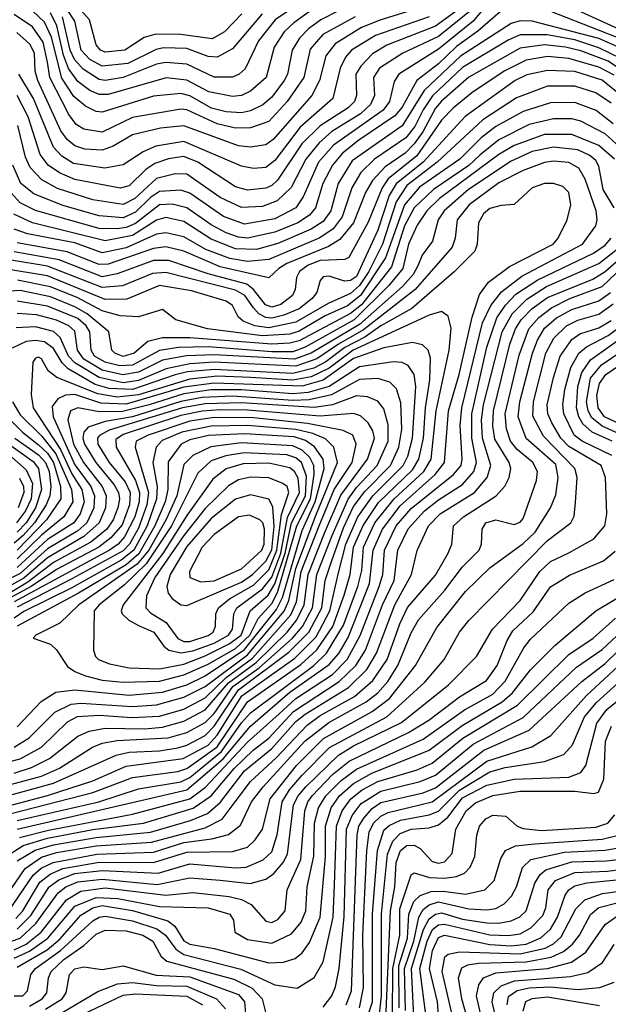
# Model space of a CAD drawing. Extents: x 997026 to 1115308, y 536381 to 619039.
# Tile 228 of 256: x 1046293 to 1048236, y 575217 to 578465. Entities that reach past the tile are written whole.
import ezdxf

# ---------------------------------------------------------------- set-up
doc = ezdxf.new("R2010")
doc.units = 0

msp = doc.modelspace()

# ---------------------------------------------------------------- linework, layer by layer
at = {"layer": '0CON20XD'}
for points in [[(1048268.5, 578501.5), (1048215.8, 578535), (1048183.9, 578565), (1048150.5, 578675), (1048130, 578705), (1048015, 578750.1), (1047915, 578821.6), (1047895, 578827.1), (1047868, 578822), (1047845, 578803.6), (1047825.6, 578764.4), (1047810.3, 578605), (1047797.2, 578555), (1047777.9, 578525), (1047665, 578443.5), (1047505, 578380.9), (1047457.3, 578352.7), (1047418.6, 578311.4), (1047403, 578285), (1047404.8, 578215), (1047398.2, 578195), (1047376.7, 578175), (1047284.6, 578115.4), (1047224.8, 578055.2)], [(1047895, 578589.2), (1047790, 578460), (1047675, 578368.2), (1047544.3, 578285), (1047528.9, 578261.1), (1047514.1, 578195), (1047493.1, 578166.9), (1047329.2, 578050.8), (1047279.5, 577995), (1047228.8, 577881.2), (1047204, 577845), (1047135, 577808.8), (1047035, 577791), (1046965.8, 577815.8), (1046855, 577892.7), (1046825, 577903.1), (1046755, 577898.4), (1046725, 577878.3), (1046675, 577830.7), (1046635, 577812.1), (1046555, 577818.5), (1046435, 577852.3), (1046340.3, 577890.3), (1046297.2, 577925), (1046270.2, 577985)], [(1047093.5, 578485), (1046995, 578369.6), (1046945, 578341.6), (1046915, 578343.3), (1046845, 578370.2), (1046767.4, 578372.6), (1046743.5, 578366.5), (1046649.8, 578320.2), (1046565, 578311.6), (1046525, 578333.7), (1046495.7, 578365), (1046475, 578460.5), (1046395, 578584)], [(1047269.2, 578555), (1047136.6, 578465), (1047081.3, 578395), (1047036.9, 578303.1), (1047017.7, 578285), (1046995, 578276), (1046935, 578276), (1046845, 578318.2), (1046775, 578323.6), (1046745, 578318), (1046635.1, 578274.9), (1046575, 578265.1), (1046555, 578268), (1046502.1, 578302.1), (1046473.5, 578333.5), (1046460, 578365), (1046434.9, 578474.9)], [(1047345.1, 578494.9), (1047286.5, 578465), (1047245.9, 578435), (1047216.2, 578403.8), (1047192.1, 578365), (1047176.7, 578285), (1047166.4, 578265), (1047125, 578209.6), (1047095.1, 578184.9), (1047055, 578164.6), (1047025, 578158), (1046975, 578161.1), (1046926.7, 578173.3), (1046855, 578214.1), (1046825, 578222.1), (1046735, 578212.8), (1046565, 578160.3), (1046545, 578162.8), (1046510.1, 578180.1), (1046471.7, 578211.7), (1046432.7, 578272.7), (1046398, 578408), (1046375, 578457.1), (1046295, 578533.6)], [(1047026.2, 578485), (1046969.1, 578425), (1046927.9, 578402.1), (1046825, 578416.2), (1046742.5, 578417.5), (1046703.7, 578406.3), (1046640, 578365), (1046575, 578358.6), (1046559.4, 578365), (1046545, 578382.7), (1046524, 578465), (1046466.9, 578526.9)], [(1048285, 578398.5), (1047965, 578524.1)], [(1047895, 578505.6), (1047805, 578427.3), (1047735, 578376.7), (1047675, 578319.9), (1047603.8, 578265), (1047555, 578176.7), (1047531.8, 578148.2), (1047412.5, 578067.5), (1047358.9, 578025), (1047325, 577985.2), (1047293.7, 577925), (1047269.4, 577845), (1047249.5, 577820.5), (1047211.3, 577795), (1047135, 577764.3), (1047045, 577744.9), (1047015, 577748.2), (1046975, 577762.6), (1046925, 577788.5), (1046845, 577844.9), (1046796.8, 577856.8), (1046755, 577854.5), (1046675, 577792.5), (1046645, 577779.3), (1046615, 577775.1), (1046555, 577776.9), (1046345, 577836.3), (1046295, 577860.9), (1046265, 577893.8)], [(1047625, 578507.6), (1047484.8, 578465.2), (1047420.7, 578439.3), (1047333.9, 578386.1), (1047303.6, 578346.4), (1047282.1, 578265), (1047257.7, 578215), (1047129.8, 578070.2), (1047105, 578052.2), (1047055.2, 578044.8), (1047015, 578049.4), (1046835, 578114.9), (1046757.6, 578107.6), (1046665, 578085.5), (1046602, 578048), (1046565, 578034.5), (1046508.6, 578038.6), (1046475, 578049.2), (1046450, 578070), (1046428.8, 578098.8), (1046353.2, 578265), (1046344.3, 578295), (1046341.5, 578355), (1046326.9, 578385), (1046283.5, 578423.5)], [(1047794.7, 578505.3), (1047675, 578409.8), (1047557.7, 578355), (1047480.6, 578305), (1047460.9, 578275), (1047463.7, 578215), (1047451.3, 578185), (1047418.1, 578155), (1047323.6, 578096.4), (1047281.5, 578058.5), (1047237.5, 578005), (1047188.8, 577911.2), (1047142.8, 577867.2), (1047095, 577848.9), (1047025, 577845.4), (1046955, 577878.5), (1046845, 577955.8), (1046806.2, 577956.2), (1046745, 577940.8), (1046672.9, 577875), (1046635, 577855.1), (1046535, 577871.3), (1046418.3, 577908.3), (1046366.7, 577936.7), (1046327.7, 577977.7), (1046312.1, 578012.1), (1046286.5, 578116.5)], [(1047248.9, 578491.1), (1047197.4, 578455), (1047166.2, 578425), (1047132.6, 578375), (1047106.4, 578275), (1047055, 578229.5), (1047025, 578215.5), (1046995, 578212.1), (1046917.5, 578227.5), (1046845, 578266.1), (1046777, 578273), (1046585, 578218.5), (1046555, 578218.4), (1046525, 578231.7), (1046485, 578261.3), (1046454.4, 578304.4), (1046437.8, 578347.8), (1046416.1, 578445), (1046395, 578487.8)], [(1048355.2, 578395.2), (1048135, 578495.1)], [(1048268.9, 578375), (1048205, 578403.2), (1047985, 578460.4), (1047945, 578462), (1047915, 578453), (1047747.7, 578345), (1047628.3, 578231.7), (1047555, 578115.1), (1047390.8, 577999.2), (1047343.8, 577925), (1047319.8, 577835), (1047295, 577799.7), (1047255.4, 577774.6), (1047145, 577726.7), (1047075, 577706.7), (1047005, 577709.4), (1046925, 577741.5), (1046835, 577799.1), (1046775, 577812.2), (1046745, 577804.4), (1046665, 577753.6), (1046575, 577736.1), (1046335, 577794.7), (1046273.3, 577823.3)], [(1047400.5, 578475), (1047294, 578416), (1047252.3, 578367.7), (1047230.4, 578275), (1047175.4, 578195), (1047115, 578129.8), (1047055, 578108.1), (1047005, 578107.9), (1046945, 578121.4), (1046845, 578167.5), (1046825, 578170.5), (1046665, 578143.1), (1046565, 578094.5), (1046505, 578103.8), (1046479, 578119), (1046455, 578152.6), (1046392.9, 578275), (1046384.8, 578324.8), (1046370.9, 578390.9), (1046335, 578441.2), (1046275, 578482.1)], [(1047645, 578474.7), (1047467.3, 578412.7), (1047388.5, 578365), (1047368.7, 578341.3), (1047350.7, 578305), (1047326.8, 578205), (1047219, 578111), (1047135, 578001.1), (1047105, 577977.8), (1047065, 577974.8), (1047025, 577982.1), (1046835, 578063.2), (1046742.3, 578047.7), (1046700.3, 578029.7), (1046635, 577986.9), (1046574.3, 577975.7), (1046470.6, 577990.6), (1046431.7, 578015), (1046404.8, 578045), (1046339.1, 578205), (1046289.8, 578285)], [(1048277.3, 578337.3), (1048205, 578372.9), (1048125, 578399.1), (1048034.4, 578415.6), (1047945, 578415.1), (1047905, 578397.7), (1047755, 578307.1), (1047655.7, 578214.3), (1047625, 578167.5), (1047597.4, 578112.6), (1047567.4, 578075), (1047463.8, 578005), (1047419.4, 577960.6), (1047389.3, 577910.7), (1047357.7, 577815), (1047327.4, 577775), (1047284.2, 577745.8), (1047115, 577674.3), (1047045, 577668), (1046987, 577677), (1046907.4, 577707.4), (1046835, 577749.1), (1046775, 577762), (1046745, 577757.4), (1046645, 577712.6), (1046565, 577696.1), (1046475, 577729), (1046318.8, 577758.8), (1046275, 577774.5)], [(1048314.6, 578274.6), (1048235, 578328), (1048145, 578362.7), (1048094.9, 578375.1), (1048025, 578382.2), (1047945, 578371), (1047775, 578275.6), (1047685, 578196.8), (1047665, 578173.2), (1047623.3, 578095), (1047594.8, 578055.2), (1047565, 578024.7), (1047499.8, 577980.2), (1047457.6, 577935), (1047434.4, 577895.6), (1047394.5, 577795.5), (1047349.9, 577740.1), (1047312.8, 577717.2), (1047175, 577661.2), (1047148, 577645), (1047115, 577613.3), (1046955, 577649.8), (1046835, 577702), (1046775, 577715.5), (1046735, 577710.8), (1046585, 577658.3), (1046555, 577657.1), (1046449.9, 577699.9), (1046285, 577729.1)], [(1048255, 578281.7), (1048205, 578308.6), (1048105, 578337.5), (1048035, 578343.6), (1047965, 578331.5), (1047892.6, 578295), (1047785, 578224.3), (1047724.8, 578175), (1047685, 578133.7), (1047603.8, 578016.2), (1047509.6, 577940.4), (1047489.3, 577910.7), (1047442.8, 577797.2), (1047379.8, 577680.2), (1047366.2, 577673.8), (1047285, 577670.9), (1047244.8, 577655), (1047216.8, 577635), (1047206.7, 577615), (1047202.5, 577575), (1047193.6, 577555), (1047155, 577525.4), (1047125, 577516.4), (1047104.1, 577525), (1047065.2, 577575.2), (1047042.3, 577592.3), (1046915, 577626.8), (1046785, 577671.3), (1046735, 577671.3), (1046615, 577626.4), (1046565, 577617.5), (1046423.3, 577673.3), (1046275, 577699.5)], [(1048281.6, 578211.6), (1048215, 578265.8), (1048125, 578293.8), (1048035, 578298.1), (1047967.2, 578282.8), (1047928.3, 578265), (1047763.7, 578146.3), (1047625.1, 577995), (1047535.9, 577924.1), (1047512.9, 577885), (1047475, 577770.7), (1047405, 577617.6), (1047385, 577604.7), (1047365, 577602.2), (1047315, 577618.8), (1047295, 577616.9), (1047284.8, 577605.2), (1047273.3, 577565), (1047257.9, 577545), (1047215, 577511.7), (1047165, 577490), (1047125, 577480.8), (1047105, 577483.3), (1047082.3, 577495), (1047064.6, 577514.6), (1047035.9, 577555), (1047005, 577572.9), (1046775, 577631), (1046731.8, 577628.2), (1046632.5, 577587.5), (1046565, 577581.3), (1046385, 577652.2), (1046265, 577671.9)], [(1048245, 578190.4), (1048195, 578223.5), (1048125, 578245.7), (1048035, 578246), (1047933, 578207), (1047821.7, 578135), (1047671, 577995), (1047571.3, 577918.7), (1047535.6, 577864.4), (1047490.4, 577725), (1047445.5, 577635), (1047415, 577588.4), (1047385, 577562.4), (1047310.8, 577529.2), (1047205, 577467.8), (1047115, 577449.1), (1047069.6, 577455), (1047030.3, 577470.3), (1047014.1, 577485), (1046995, 577522.5), (1046975, 577536.3), (1046860.6, 577570.6), (1046755, 577588), (1046647, 577543), (1046575, 577542.3), (1046385, 577620.5), (1046195, 577651.1)], [(1047224.8, 578055.2), (1047143.8, 577936.2), (1047125, 577918.2), (1047105, 577909.2), (1047045, 577903.3), (1047005, 577913.9), (1046880.8, 577995), (1046835, 578014.1), (1046784.1, 578005.9), (1046739.7, 577990.3), (1046709.5, 577970.5), (1046655, 577917.5), (1046625, 577909.3), (1046475, 577937.7), (1046425, 577959.7), (1046387.1, 577985), (1046360.6, 578020.6), (1046320.8, 578145), (1046285, 578214.8)], [(1048252.2, 578122.2), (1048196, 578166), (1048125, 578192.2), (1048045, 578191.2), (1047955, 578162.2), (1047865, 578112.8), (1047815.8, 578075), (1047746.1, 578005), (1047613.1, 577913.1), (1047563.2, 577855), (1047500.5, 577679.5), (1047417.8, 577555), (1047375, 577521.5), (1047301.7, 577488.3), (1047215, 577437.7), (1047185, 577427.7), (1047095, 577421.9), (1046913.3, 577445), (1046808.8, 577475), (1046765, 577509.2), (1046685, 577484.8), (1046625, 577488.8), (1046565, 577504.5), (1046485, 577547.3), (1046395, 577584.4), (1046285.7, 577605.7)], [(1048274.3, 578045), (1048225, 578088.6), (1048145, 578130), (1048115, 578138.3), (1048055, 578138.6), (1047975, 578119.6), (1047875, 578069.3), (1047812, 578018), (1047775, 577984.1), (1047658.8, 577905), (1047595.3, 577845), (1047563, 577785), (1047520.3, 577649.7), (1047421.1, 577525), (1047385, 577496.4), (1047215, 577406.3), (1047185, 577397.8), (1047125, 577395.2), (1046855, 577415.9), (1046764.3, 577415.7), (1046715.9, 577404.1), (1046671.1, 577365), (1046635, 577354.7), (1046607.1, 577365), (1046597.5, 577375), (1046587.6, 577435), (1046516.2, 577495), (1046475, 577518.5), (1046395, 577550.9), (1046295, 577572.1), (1046203.4, 577566.6)], [(1048256, 578005), (1048205, 578050.6), (1048115, 578086.6), (1048025, 578086), (1047925, 578050.7), (1047875, 578020.9), (1047678.3, 577875), (1047636.5, 577835), (1047605, 577787.6), (1047576, 577725), (1047557.7, 577645), (1047511.5, 577588.5), (1047397.1, 577475), (1047235, 577384.9), (1047195, 577369.9), (1047125, 577369.4), (1046915.6, 577385.6), (1046816, 577384), (1046755, 577373.6), (1046665, 577325.8), (1046623.8, 577323.8), (1046575, 577335.7), (1046540.5, 577355), (1046528.6, 577375), (1046524.2, 577435), (1046512.3, 577455), (1046485, 577479.1), (1046385, 577519.8), (1046285, 577536.5)], [(1048254.6, 577845), (1048219.3, 577905), (1048205, 577981.9), (1048195, 578000.9), (1048175, 578017.2), (1048135, 578036), (1048055, 578045.1), (1047985, 578030.4), (1047915, 577998.3), (1047774.2, 577905), (1047694.2, 577835), (1047674.2, 577805), (1047655.2, 577735), (1047621.3, 577688.7), (1047607, 577653), (1047591.8, 577625), (1047556.6, 577585), (1047415, 577459.7), (1047255, 577365), (1047199.6, 577345), (1046935, 577359.4), (1046843.8, 577356.2), (1046765, 577341.8), (1046685, 577302.8), (1046634.1, 577294.1), (1046565, 577309.6), (1046505.3, 577345), (1046484.1, 577375), (1046475, 577437.2), (1046455.8, 577455.8), (1046415, 577474.2), (1046348.1, 577491.9), (1046285, 577495.5)], [(1046292.9, 575767.1), (1046387.9, 575792.1), (1046665, 575844), (1046855, 575895.4), (1046906.4, 575933.6), (1047045, 576082.1), (1047149.3, 576175), (1047205, 576226.3), (1047325.1, 576305), (1047374, 576355), (1047416.7, 576433.3), (1047479.8, 576595), (1047491.4, 576635), (1047497.2, 576715), (1047535.9, 576795), (1047585, 576852.2), (1047725.1, 576964.9), (1047749.9, 576995), (1047753.8, 577015), (1047746.4, 577126.4), (1047752.1, 577185), (1047820.7, 577465), (1047848, 577522), (1047883, 577567), (1047950.6, 577619.4), (1048150.4, 577725), (1048195, 577785.6), (1048199.4, 577805), (1048195.2, 577835), (1048159, 577939), (1048138.1, 577975), (1048105, 577993.8), (1048055, 577998.3), (1048025, 577994.5), (1047955, 577967.9), (1047875, 577926.6), (1047776.9, 577855), (1047737.4, 577805), (1047730.3, 577745), (1047720.3, 577715), (1047598.3, 577575), (1047428.2, 577441.8), (1047345, 577395.3), (1047273.3, 577346.7), (1047205, 577322.5), (1046935, 577335.3), (1046855, 577330.4), (1046776.7, 577313.3), (1046685, 577274.7), (1046635, 577267.5), (1046555, 577284.5), (1046475, 577333.6), (1046454.7, 577355), (1046426.9, 577416.9), (1046405, 577436.3), (1046345, 577452.4), (1046281, 577449)], [(1046285, 575794.6), (1046845, 575924.9), (1046965, 576026.7), (1047055, 576134.7), (1047185, 576246.3), (1047315, 576337.9), (1047346.1, 576373.9), (1047377.5, 576427.5), (1047447.5, 576605), (1047459.7, 576715), (1047490.5, 576785), (1047548.9, 576861.1), (1047663.9, 576965), (1047695.7, 577005), (1047708.5, 577175), (1047743.1, 577295), (1047786.1, 577483.9), (1047810.8, 577559.2), (1047840.7, 577599.3), (1047909.2, 577650.8), (1048053.7, 577725), (1048070, 577745), (1048100, 577805), (1048112.3, 577855), (1048106, 577895), (1048085.7, 577915), (1048055, 577925.2), (1048025, 577924.7), (1047985, 577910.4), (1047925, 577855.6), (1047882.6, 577852.6), (1047845, 577842.2), (1047823.5, 577825), (1047807.3, 577795), (1047803.4, 577725), (1047795, 577701.5), (1047726.8, 577633.2), (1047587.1, 577512.9), (1047485, 577455.8), (1047432.4, 577417.6), (1047366.2, 577383.8), (1047303.2, 577336.8), (1047263.8, 577316.2), (1047195, 577298.3), (1046935, 577311.8), (1046846.5, 577303.5), (1046806.8, 577293.2), (1046665, 577245.4), (1046588.5, 577248.5), (1046542, 577262), (1046453.3, 577313.3), (1046432.8, 577332.8), (1046405, 577380), (1046375, 577402.1), (1046345, 577407.4), (1046315, 577403.8), (1046268.8, 577381.2)], [(1046248.5, 575705), (1046305, 575741.1), (1046385, 575764.7), (1046535, 575793.5), (1046702.1, 575815), (1046865.7, 575864.3), (1046925, 575904.6), (1047000.9, 575995), (1047064, 576055), (1047115, 576095.1), (1047196.8, 576183.2), (1047348, 576282), (1047402.8, 576335), (1047434.1, 576385.9), (1047491.1, 576535), (1047528.7, 576615), (1047541.5, 576715), (1047575, 576785.2), (1047629.7, 576845), (1047675, 576881.7), (1047755, 576931.4), (1047792.1, 576975), (1047800.3, 577005), (1047785.1, 577085), (1047785.1, 577165), (1047834.4, 577385), (1047868.4, 577481.6), (1047896.4, 577523.6), (1047930.4, 577559.6), (1048002.8, 577607.2), (1048187.2, 577695), (1048225, 577721.6), (1048245.2, 577745)], [(1046252, 575578), (1046311.5, 575665), (1046365, 575702.3), (1046415, 575717.7), (1046545, 575739.7), (1046728.1, 575751.9), (1046905, 575799.2), (1046961.7, 575828.3), (1047004.8, 575885.2), (1047055, 575952.4), (1047139.6, 576030.4), (1047241.9, 576138.1), (1047285, 576169.4), (1047397.6, 576232.4), (1047458.5, 576285), (1047505.6, 576355), (1047547.6, 576472.4), (1047573.4, 576526.6), (1047665, 576633.3), (1047707.8, 576705), (1047719, 576735), (1047725.2, 576795), (1047758.1, 576825), (1047865.9, 576894.1), (1047893.8, 576926.2), (1047908.7, 576955), (1047914.4, 576985), (1047908.5, 577005), (1047861.5, 577081.5), (1047855.1, 577125.1), (1047856.8, 577175), (1047911.2, 577395), (1047929.6, 577445), (1047948.5, 577475), (1047985, 577512.3), (1048035, 577548.3), (1048185, 577609), (1048225, 577634.3), (1048326.3, 577723.7)], [(1046257.7, 575525), (1046337.4, 575642.6), (1046364.1, 575665.9), (1046403.5, 575685), (1046547.5, 575712.5), (1046735, 575719.2), (1046835, 575750.8), (1046926.9, 575763.1), (1046982.4, 575777.6), (1047022.2, 575807.8), (1047058.1, 575885), (1047096.8, 575935), (1047233.9, 576085), (1047313.2, 576146.8), (1047436.1, 576215), (1047475, 576245.1), (1047507.9, 576282.1), (1047541.5, 576335), (1047585, 576442.7), (1047609.1, 576485), (1047696.6, 576583.4), (1047755, 576659.8), (1047809.3, 576715), (1047817, 576735), (1047819.2, 576785), (1047831.6, 576805), (1047865, 576814.8), (1047925, 576799.7), (1047945, 576807.5), (1047955, 576819.5), (1047998.6, 576945), (1048001.6, 576975), (1047986.5, 577005), (1047935, 577047.7), (1047913, 577075), (1047900, 577115), (1047895.5, 577165), (1047941.2, 577358.8), (1047973.2, 577445), (1048006.9, 577483.1), (1048048, 577515), (1048108.4, 577545), (1048215, 577585.1), (1048351.9, 577715)], [(1046285, 575690.8), (1046344.3, 575725.7), (1046405, 575742.7), (1046545, 575767.3), (1046724.9, 575784.9), (1046856.6, 575823.4), (1046913, 575847), (1046955, 575883.4), (1047035, 575986.8), (1047125, 576060.5), (1047205, 576150.3), (1047235.3, 576174.7), (1047378.3, 576261.7), (1047438.6, 576321.4), (1047470.9, 576375), (1047531.4, 576535), (1047586.8, 576635), (1047605, 576714.3), (1047642.2, 576795), (1047681, 576835), (1047794.4, 576905), (1047836.5, 576955), (1047848.3, 576995), (1047820.6, 577085), (1047817.8, 577145), (1047824.2, 577194.2), (1047885.5, 577435), (1047919, 577495), (1047966.5, 577543.5), (1048032.2, 577585), (1048205, 577661.2), (1048285.6, 577725)], [(1046280.2, 575499.8), (1046303.9, 575525), (1046360.1, 575619.9), (1046393.2, 575646.8), (1046435.2, 575665), (1046555, 575685.8), (1046735.2, 575684.8), (1046845, 575719.2), (1046995, 575721.1), (1047045, 575735.2), (1047070.4, 575759.6), (1047094, 575795), (1047120.2, 575895), (1047206.8, 576005), (1047296.1, 576093.9), (1047457, 576183), (1047514, 576226), (1047599.6, 576335), (1047670.2, 576459.8), (1047765, 576578.8), (1047845, 576657.4), (1047955, 576736.8), (1047994.3, 576775), (1048044.8, 576855), (1048062.2, 576897.8), (1048070.8, 576955), (1048062.1, 576997.9), (1047965, 577083.2), (1047938.3, 577155), (1047943.4, 577205), (1047985.1, 577364.9), (1048001.7, 577408.3), (1048025, 577448.1), (1048065, 577481.2), (1048115, 577508.7), (1048205, 577537.4), (1048242.7, 577565)], [(1046285, 575464.5), (1046330.2, 575509.8), (1046390.2, 575605), (1046422.2, 575627.8), (1046475, 575648.2), (1046565, 575658.5), (1046750, 575650), (1046855, 575680.1), (1047005, 575666.9), (1047040.7, 575669.3), (1047096.8, 575693.2), (1047125, 575720.5), (1047143.4, 575776.6), (1047158.9, 575885), (1047183.4, 575925), (1047225, 575972.5), (1047315.9, 576064.1), (1047505, 576165.4), (1047630.6, 576279.4), (1047694.3, 576354.3), (1047744.4, 576445), (1047775, 576483.5), (1048035, 576747.2), (1048112.2, 576805), (1048122.6, 576827.4), (1048127.6, 576872.4), (1048133.5, 576955), (1048125.6, 576985), (1048021.7, 577091.7), (1047987.1, 577157.1), (1047988.4, 577205), (1048029.8, 577365), (1048056.4, 577415), (1048097.7, 577455), (1048135, 577474.4), (1048205, 577493.3), (1048251.9, 577528.1)], [(1046285, 575823.8), (1046554.1, 575885), (1046685, 575928), (1046825, 575951.4), (1046855, 575965.4), (1046959, 576051), (1047025, 576146), (1047055, 576178.5), (1047264.4, 576335), (1047306.1, 576375), (1047361.8, 576468.2), (1047409.5, 576595), (1047421.9, 576648.1), (1047428, 576725), (1047465.4, 576805), (1047529.5, 576885), (1047627.1, 576975), (1047651.4, 577015), (1047668.2, 577175), (1047711.1, 577375), (1047717.7, 577447.7), (1047707.7, 577487.7), (1047685, 577502.2), (1047645, 577490.4), (1047393.3, 577375), (1047314.4, 577315.6), (1047255, 577287.4), (1047195, 577275.6), (1047054.9, 577285.1), (1046945, 577288.9), (1046855, 577279.9), (1046685, 577227.2), (1046615, 577220.4), (1046550.7, 577230.7), (1046416.1, 577285), (1046386.8, 577306.8), (1046365, 577346.9), (1046355, 577352.1), (1046345, 577349.1), (1046336.5, 577335), (1046331.5, 577228.5), (1046337.9, 577185), (1046427.5, 577047.5), (1046465, 576967), (1046498.6, 576915), (1046506, 576875), (1046492.9, 576835), (1046471.5, 576805), (1046385, 576750.8), (1046285, 576657.7)], [(1046205, 575404), (1046295, 575435.4), (1046346.8, 575483.2), (1046420, 575585), (1046445.8, 575605), (1046485, 575621.2), (1046565, 575630.4), (1046747.3, 575612.7), (1046855, 575633.9), (1046955, 575626.3), (1047054.1, 575615.9), (1047105, 575629.8), (1047131.7, 575648.3), (1047163, 575685), (1047177.1, 575712.9), (1047197, 575875), (1047212.5, 575905), (1047237.7, 575935), (1047345, 576038.8), (1047395, 576070.1), (1047553.1, 576146.9), (1047708.6, 576271.4), (1047801.3, 576365), (1047853.9, 576455), (1047945, 576548.9), (1048009.5, 576645), (1048045, 576677.4), (1048105, 576706.3), (1048187.6, 576752.4), (1048224.8, 576795), (1048231, 576835), (1048226.7, 576955), (1048212.2, 576995), (1048105, 577057.4), (1048078.9, 577085), (1048049, 577135), (1048036.4, 577165), (1048034.4, 577194.4), (1048054.7, 577285), (1048076.7, 577355), (1048115, 577409.7), (1048141.6, 577428.4), (1048205, 577448.8), (1048245, 577472.8)], [(1048247.4, 577027.4), (1048149, 577075), (1048123.3, 577095), (1048088.8, 577165), (1048085.9, 577195), (1048091.9, 577245), (1048112.2, 577317.8), (1048138.4, 577365), (1048163.8, 577386.2), (1048235, 577423.1), (1048270.7, 577449.3)], [(1048248, 577075), (1048182.6, 577105), (1048151.9, 577131.9), (1048138.6, 577155), (1048131.3, 577185), (1048134.7, 577255), (1048148.6, 577301.4), (1048177.2, 577342.8), (1048306.4, 577435)], [(1046265, 575846.8), (1046535, 575915.3), (1046665, 575965.5), (1046815, 575985.1), (1046845, 575994.9), (1046945, 576067), (1047045, 576214.4), (1047221.4, 576338.6), (1047273.9, 576386.1), (1047326.5, 576463.5), (1047363.7, 576566.3), (1047383.8, 576635), (1047395.1, 576725), (1047426.7, 576796.7), (1047477.9, 576872.1), (1047589.4, 576980.6), (1047610.9, 577015), (1047625.7, 577084.3), (1047632.8, 577185), (1047647.3, 577277.3), (1047648.8, 577348.8), (1047641.1, 577375), (1047622.1, 577392.1), (1047589.8, 577399.8), (1047495, 577382.8), (1047395, 577348), (1047295, 577275.9), (1047225, 577255.9), (1046935, 577266.3), (1046835, 577252.7), (1046645, 577197.2), (1046560.6, 577200.6), (1046475, 577228.3), (1046443.9, 577226.1), (1046418.9, 577215), (1046400.6, 577189.4), (1046403.7, 577155), (1046475, 576996.9), (1046528.4, 576925), (1046540.1, 576895), (1046537.7, 576855), (1046514.5, 576805), (1046485, 576778.7), (1046385, 576720.2), (1046295, 576638.6), (1046185, 576584.1)], [(1048325, 577075.3), (1048215, 577124.4), (1048181.3, 577151.3), (1048169.1, 577175), (1048164.2, 577205), (1048177.3, 577282.7), (1048213.4, 577326.6), (1048302.8, 577387.2)], [(1048381.7, 577081.7), (1048223.6, 577155), (1048202.2, 577185), (1048197.9, 577225), (1048206.7, 577265), (1048227.9, 577295), (1048335, 577368.5)], [(1046217.5, 575862.5), (1046385, 575905.9), (1046535, 575954.3), (1046645, 576002.7), (1046832.2, 576027.8), (1046915, 576072.2), (1046945, 576104.5), (1047026.3, 576235), (1047201.5, 576358.5), (1047271.1, 576428.9), (1047317.2, 576515), (1047344.3, 576635.7), (1047369, 576735), (1047408.6, 576825), (1047458.8, 576895), (1047559.2, 576995), (1047574.5, 577025), (1047589.9, 577085), (1047600.5, 577255), (1047594.6, 577294.6), (1047575, 577324.2), (1047555, 577334.8), (1047526.5, 577336.5), (1047415, 577320.3), (1047314.4, 577255.6), (1047245, 577235.2), (1047195, 577231.2), (1047025, 577244), (1046925, 577244), (1046835, 577230.5), (1046720, 577195), (1046632.9, 577172.9), (1046555, 577171.4), (1046485, 577185.1), (1046460.6, 577175), (1046452, 577145), (1046470.8, 577065), (1046503.2, 577005), (1046565.3, 576925), (1046578.4, 576895), (1046576.1, 576855), (1046555.7, 576805), (1046505, 576760), (1046385, 576690.4), (1046306.8, 576623.2), (1046185, 576556.2)], [(1046207.4, 575892.6), (1046405, 575946.4), (1046611.4, 576038.6), (1046655, 576048.5), (1046755, 576053.6), (1046815, 576063.1), (1046845, 576072.2), (1046905, 576103.6), (1046935, 576134.2), (1047014.8, 576255), (1047181.6, 576378.4), (1047247.5, 576445), (1047289.9, 576525), (1047301.7, 576615), (1047321.8, 576678.2), (1047361.3, 576788.7), (1047395, 576858.9), (1047431.7, 576908.3), (1047516.8, 576995), (1047544.1, 577055), (1047554.2, 577114.2), (1047551.2, 577201.2), (1047537.2, 577247.2), (1047515, 577269.8), (1047475, 577282), (1047415, 577278.5), (1047322.5, 577227.5), (1047248.7, 577211.3), (1047195, 577209.3), (1046995, 577223.6), (1046895, 577218.9), (1046825, 577205.9), (1046665, 577155.2), (1046575, 577140.2), (1046518.6, 577121.4), (1046505.3, 577104.7), (1046501.5, 577085), (1046507.2, 577065), (1046544.1, 577005), (1046605, 576930.9), (1046618.9, 576905), (1046622.2, 576885), (1046616.9, 576855), (1046601.4, 576815), (1046580.5, 576785), (1046528, 576742), (1046405, 576674.8), (1046320.1, 576609.9), (1046185, 576528.4)], [(1046045, 575883.8), (1046365, 575969.2), (1046424.4, 575995.6), (1046533.7, 576065), (1046565, 576078.8), (1046615, 576087), (1046783.6, 576096.4), (1046845, 576113.4), (1046905, 576147.2), (1046935, 576176.8), (1046997, 576265), (1047083.1, 576326.9), (1047193.4, 576425), (1047226.2, 576463.8), (1047259.5, 576525), (1047274.3, 576635), (1047324, 576764), (1047376.8, 576883.2), (1047405, 576922.1), (1047473.4, 576995), (1047509.7, 577075), (1047508.9, 577128.9), (1047495, 577181.3), (1047475, 577207.1), (1047441, 577221), (1047405, 577224.9), (1047325.2, 577194.8), (1047265, 577186.4), (1047025, 577200.9), (1046905, 577198.3), (1046831, 577185), (1046588.8, 577111.2), (1046556.6, 577093.4), (1046550.4, 577085), (1046551.3, 577065), (1046589, 577005), (1046641, 576941), (1046657.3, 576905), (1046655.7, 576865), (1046630.9, 576799.1), (1046594, 576756), (1046553.8, 576725), (1046415, 576651.7), (1046331.5, 576595), (1046261.9, 576558.1)], [(1046269.6, 577205), (1046295, 577161.9), (1046365, 577092.1), (1046412.7, 577032.7), (1046464.1, 576915), (1046468.8, 576875), (1046438.9, 576825), (1046365, 576764.5), (1046285, 576686.2)], [(1046241.6, 577165), (1046302.1, 577105), (1046355, 577063.1), (1046385, 577035), (1046405, 577004.9), (1046427.8, 576925), (1046428.6, 576885), (1046381.6, 576815), (1046285, 576715.2)], [(1046275, 575979.4), (1046332.1, 575997.9), (1046392, 576028), (1046485, 576101.6), (1046522.1, 576117.9), (1046575, 576127.9), (1046705, 576126), (1046765, 576131.4), (1046835, 576150.9), (1046905, 576188.5), (1046982.7, 576277.3), (1047073.8, 576345), (1047175.6, 576445), (1047207.9, 576485), (1047232.4, 576535), (1047245.3, 576635.3), (1047299, 576771), (1047352.8, 576897.2), (1047441, 577015), (1047464, 577085), (1047458.8, 577108.8), (1047443.5, 577135), (1047417.9, 577157.9), (1047395, 577165.8), (1047285, 577157.2), (1047045, 577177.5), (1046955, 577178.5), (1046895, 577173.7), (1046825, 577159.2), (1046635, 577096.5), (1046610.2, 577079.8), (1046611.2, 577055), (1046675.5, 576945.5), (1046689, 576905), (1046687.6, 576875), (1046673.1, 576825), (1046639.2, 576759.2), (1046618.4, 576735), (1046589.6, 576715), (1046275, 576544.8)], [(1046141.8, 577131.8), (1046315, 576980.3), (1046334.9, 576934.9), (1046331.1, 576885), (1046312.2, 576845), (1046282.4, 576805)], [(1046205, 576004.1), (1046295, 576026.7), (1046365, 576065.2), (1046451, 576149), (1046483.8, 576166.2), (1046555, 576171.1), (1046663.5, 576163.5), (1046755, 576167.8), (1046835, 576191), (1046905, 576228.4), (1046974.5, 576295.5), (1047061, 576359), (1047188.1, 576501.9), (1047206.3, 576545), (1047222.6, 576645), (1047281.1, 576795), (1047331.3, 576915), (1047390.8, 577005), (1047403.2, 577065), (1047393.1, 577095), (1047360.5, 577110.5), (1047243.1, 577133.1), (1047065, 577151.6), (1046935, 577152.8), (1046855, 577140.5), (1046717.4, 577095), (1046678, 577075), (1046673.8, 577055), (1046718.1, 576905), (1046712.4, 576865), (1046685, 576787.3), (1046656.1, 576735), (1046635, 576712.8), (1046465, 576620.6), (1046285, 576527.7)], [(1046275, 576065.4), (1046324.3, 576095.7), (1046409.4, 576180.6), (1046463, 576207), (1046495, 576210.5), (1046665, 576200), (1046745, 576204.5), (1046835, 576229.9), (1046905, 576265.8), (1047045, 576369.8), (1047166, 576514), (1047181.3, 576548.7), (1047204, 576655), (1047270.7, 576829.3), (1047342, 577005), (1047329.8, 577055), (1047302, 577082), (1047260.1, 577100.1), (1047205, 577113.7), (1047045, 577126.3), (1046925, 577124.1), (1046828.4, 577105), (1046763.4, 577076.6), (1046743.8, 577055), (1046732.3, 577005), (1046747.4, 576925), (1046745.2, 576885), (1046713.5, 576795), (1046669.9, 576715), (1046627.9, 576682.1), (1046465, 576591.4), (1046307.3, 576512.7), (1046275, 576491)], [(1046285, 576133), (1046363.5, 576216.5), (1046412.8, 576247.2), (1046475, 576254.4), (1046655, 576237.1), (1046765, 576246.7), (1046845, 576271.1), (1046905, 576301.1), (1047035, 576387.5), (1047140.5, 576519.5), (1047160.7, 576559.3), (1047225, 576780.4), (1047268.8, 576875), (1047297.9, 576985), (1047295.2, 577015.2), (1047266.5, 577056.5), (1047236.8, 577076.8), (1047198.9, 577088.9), (1047035, 577099), (1046916.7, 577093.3), (1046855, 577079.2), (1046826.5, 577065), (1046783.7, 577006.3), (1046781.7, 576915), (1046772.9, 576875), (1046738.7, 576795), (1046686.8, 576703.2), (1046645, 576667.3), (1046487.1, 576572.9), (1046285, 576464.7)], [(1046244.5, 577075), (1046337.3, 577007.3), (1046355.5, 576985), (1046365.4, 576915), (1046345.2, 576855), (1046314.6, 576805.4), (1046285, 576775.1)], [(1046277, 577085), (1046355, 577029.9), (1046378.5, 577005), (1046389.9, 576975), (1046396.2, 576925), (1046392.6, 576895), (1046380.4, 576865), (1046342.3, 576805), (1046305, 576763.3), (1046275, 576738.1)], [(1046635, 576279.4), (1046755, 576283.6), (1046835, 576303.5), (1046915, 576339.6), (1047005, 576391.2), (1047052.6, 576435), (1047079.7, 576490.3), (1047125, 576539.5), (1047144.5, 576575.5), (1047207.4, 576795), (1047252.8, 576885), (1047265.4, 576965.4), (1047264.1, 576995), (1047250.8, 577020.8), (1047225.1, 577045.1), (1047195, 577059.6), (1047025, 577069.1), (1046923.5, 577056.5), (1046865, 577027.9), (1046835, 576998.3), (1046811.9, 576895), (1046776.5, 576816.5), (1046719.8, 576715), (1046681.1, 576668.9), (1046488.2, 576535), (1046425.9, 576474.1), (1046346, 576435), (1046337.5, 576425), (1046395.2, 576405.2), (1046415, 576386.2), (1046451.4, 576331.4), (1046474.6, 576314.6), (1046510.6, 576300.6), (1046565, 576286.4), (1046635, 576279.4)], [(1046755, 576324.2), (1046835, 576339.6), (1046905, 576366.5), (1046985, 576405.8), (1047023.9, 576435), (1047054.1, 576515), (1047113.6, 576566.4), (1047135, 576603.7), (1047169.7, 576705), (1047190.6, 576805), (1047236.2, 576895), (1047239.5, 576959.5), (1047222.7, 577005), (1047205, 577020), (1047175, 577029.6), (1047034.1, 577035.9), (1046973, 577027), (1046925, 577010.1), (1046880.9, 576969.1), (1046793.8, 576795), (1046710.2, 576669.8), (1046639.4, 576600.6), (1046554.9, 576535.1), (1046539.4, 576515), (1046536.2, 576385), (1046542.9, 576365), (1046553.6, 576355), (1046589.8, 576339.8), (1046655, 576326.6), (1046755, 576324.2)], [(1046826.3, 576376.3), (1046865, 576383.6), (1046935, 576408.8), (1046982.2, 576435), (1046996, 576455), (1046999.9, 576505), (1047009.3, 576525), (1047095, 576587.4), (1047125, 576626.6), (1047154.6, 576705), (1047176.7, 576823.3), (1047216.9, 576905), (1047212.5, 576952.5), (1047200.4, 576975), (1047185, 576987.2), (1047115, 577002.5), (1047030.3, 576999.7), (1046975, 576983.2), (1046930.3, 576949.7), (1046845, 576830.1), (1046765.8, 576704.2), (1046634.4, 576535), (1046628.1, 576515), (1046631.7, 576505), (1046653.8, 576483.8), (1046685, 576467.2), (1046736.4, 576445), (1046768.7, 576398.7), (1046785.4, 576385.4), (1046826.3, 576376.3)], [(1046292.4, 576952.4), (1046305.2, 576925.2), (1046306.8, 576905), (1046288.2, 576855)], [(1046835, 576413.6), (1046855, 576413.8), (1046915, 576433.7), (1046931.5, 576445), (1046939.7, 576465), (1046940.7, 576505), (1046949.5, 576525), (1046985.5, 576555), (1047065, 576600.3), (1047115, 576650.4), (1047141.9, 576715), (1047157, 576833), (1047181.5, 576905), (1047175.7, 576925), (1047162, 576935), (1047115, 576953.9), (1047055, 576955.7), (1047015, 576947.1), (1046982.1, 576927.9), (1046905, 576852.9), (1046835, 576764.2), (1046738.9, 576625), (1046711.4, 576565), (1046709.6, 576525), (1046725, 576508.6), (1046776.6, 576476.6), (1046815, 576424.1), (1046835, 576413.6)], [(1046845, 576532.2), (1047025, 576609.8), (1047061, 576635), (1047105, 576678.7), (1047125, 576716.8), (1047132.9, 576792.9), (1047128.6, 576858.6), (1047115, 576883.9), (1047055, 576897.8), (1047005, 576883.4), (1046925, 576819.3), (1046845, 576727.6), (1046789.9, 576635), (1046778.7, 576595), (1046783.4, 576573.4), (1046796.2, 576556.2), (1046825, 576534.7), (1046845, 576532.2)], [(1046891.2, 576611.2), (1046935, 576613.6), (1047025, 576653.8), (1047092.1, 576715), (1047099.6, 576735), (1047101.3, 576785), (1047095.9, 576805), (1047085.7, 576815.7), (1047051.2, 576831.2), (1047015, 576825.5), (1046935, 576767.1), (1046895.1, 576725), (1046853.3, 576645), (1046854.6, 576625), (1046891.2, 576611.2)], [(1046275, 575397), (1046314.4, 575415.6), (1046363.6, 575455), (1046447.9, 575562.1), (1046495, 575590.4), (1046575, 575601.2), (1046775, 575576.8), (1046865, 575586.3), (1046985, 575572.4), (1047025, 575562.4), (1047056.8, 575546.8), (1047105, 575491.3), (1047125, 575487.3), (1047145, 575496.8), (1047169.6, 575525), (1047175.6, 575595), (1047221.1, 575695), (1047234.1, 575855), (1047244, 575885), (1047258.4, 575905), (1047325, 575974.9), (1047380.7, 576019.3), (1047576.7, 576113.3), (1047643.6, 576155), (1047745, 576231.3), (1047833.7, 576285), (1047869, 576335), (1047902.2, 576417.8), (1047920.9, 576449.1), (1047987.7, 576512.3), (1048045.4, 576594.6), (1048107.5, 576632.5), (1048219.9, 576680.1), (1048258.2, 576711.8)], [(1046275, 575369.5), (1046325, 575392.2), (1046386.4, 575435), (1046475, 575540.6), (1046545, 575569.8), (1046616.6, 575566.6), (1046755, 575539.8), (1046915.6, 575535.6), (1046986.2, 575515), (1046998.5, 575495), (1047003.5, 575455), (1047045, 575430.8), (1047125, 575418.8), (1047190.3, 575449.7), (1047221.9, 575488.1), (1047237.9, 575525), (1047241.7, 575605), (1047264.4, 575705.6), (1047266.6, 575815), (1047279.4, 575865), (1047303.4, 575905), (1047354.5, 575955.5), (1047405, 575993.2), (1047625, 576091.7), (1047761.3, 576188.7), (1047855, 576239.9), (1047895, 576282.8), (1047956.8, 576393.2), (1047978.7, 576421.3), (1048105, 576540.5), (1048159.2, 576575), (1048255, 576618.6)], [(1046285, 575339.5), (1046383.4, 575396.6), (1046426.5, 575433.5), (1046495, 575511.6), (1046535, 575534.9), (1046565, 575542.6), (1046665, 575526.5), (1046782.4, 575492.4), (1046804.7, 575474.7), (1046835, 575426.1), (1046855, 575415.4), (1046935, 575401), (1047115, 575354.2), (1047163.5, 575356.5), (1047201.8, 575368.2), (1047225, 575386.9), (1047249.2, 575420.8), (1047285.1, 575505), (1047302.5, 575705), (1047302.3, 575805), (1047321.1, 575865), (1047348.6, 575905), (1047395, 575945.7), (1047455, 575979.5), (1047645, 576055.1), (1047753.3, 576136.7), (1047885, 576214.9), (1047920, 576245), (1047979.5, 576320.5), (1048058.8, 576401.2), (1048194.2, 576515), (1048315, 576586.5)], [(1046275, 575244.9), (1046303.8, 575245), (1046318.4, 575261.6), (1046329.8, 575315), (1046345.8, 575335), (1046427.6, 575395), (1046535, 575492.8), (1046555, 575504.9), (1046575, 575508), (1046665, 575492.2), (1046746.1, 575466.1), (1046774.6, 575445), (1046809, 575399), (1046835, 575381.8), (1047023.4, 575333.4), (1047135, 575281.9), (1047209.2, 575270.8), (1047264.8, 575305.2), (1047295, 575357.5), (1047327.4, 575505), (1047331.6, 575611.6), (1047338.5, 575805), (1047357.5, 575855), (1047385.9, 575895), (1047423.9, 575925), (1047475, 575952.5), (1047605, 575991.1), (1047655, 576012.4), (1047755.2, 576095), (1047936, 576204), (1048105, 576370.8), (1048185.7, 576425), (1048259.2, 576490.8)], [(1047295, 575208.1), (1047322.9, 575245), (1047335.1, 575275), (1047347.9, 575335), (1047363.6, 575506.4), (1047372.2, 575795), (1047390.3, 575839.7), (1047420.5, 575879.5), (1047485, 575920.1), (1047615, 575952.5), (1047665, 575972.8), (1047789.5, 576075), (1047955, 576163.5), (1048131.1, 576328.9), (1048215, 576387.5), (1048296.4, 576463.6)], [(1048225, 576341), (1048315, 576427.9)], [(1047414.8, 575205.2), (1047427.8, 575272.2), (1047425.5, 575445.5), (1047438.8, 575725), (1047446.3, 575785), (1047460.8, 575815), (1047485, 575838), (1047509.8, 575850.2), (1047655, 575885.1), (1047835, 576019.2), (1047983.5, 576066.5), (1048046.3, 576103.7), (1048163.8, 576236.2), (1048325, 576385.1)], [(1047434.1, 575155), (1047457.9, 575225), (1047457.9, 575515), (1047474, 575725), (1047495, 575791.5), (1047512.7, 575807.3), (1047549.7, 575825), (1047645, 575842.2), (1047675, 575853.8), (1047745, 575924), (1047845, 575983.9), (1047895, 575998.3), (1048025, 576018.2), (1048088.9, 576041.1), (1048117.1, 576072.9), (1048157.4, 576165), (1048196.8, 576213.2), (1048385, 576382.8)], [(1047371, 575215), (1047388.1, 575261.9), (1047406.4, 575775), (1047412.7, 575805), (1047428.5, 575831.5), (1047456.5, 575863.5), (1047485, 575882.7), (1047625, 575914.7), (1047665, 575931.2), (1047825, 576055.3), (1047975, 576121), (1048148.5, 576281.5), (1048225, 576341)], [(1047480.1, 575175), (1047487.7, 575245), (1047487.3, 575515), (1047507.2, 575712.8), (1047524.6, 575755.4), (1047548.9, 575781.1), (1047585, 575794.9), (1047645, 575799.3), (1047675, 575808.9), (1047705.9, 575834.1), (1047755, 575898.1), (1047835, 575939.7), (1047925, 575960.3), (1048105, 575966.5), (1048145, 575981.5), (1048161.6, 576005), (1048197.7, 576145), (1048230.4, 576189.6), (1048313.7, 576256.3)], [(1047502, 575168), (1047517.2, 575525), (1047531.8, 575605), (1047536.2, 575685), (1047550, 575725), (1047571.1, 575741.1), (1047595, 575742.5), (1047615, 575731.1), (1047655, 575688.6), (1047675, 575682.5), (1047695, 575687), (1047720.7, 575715), (1047732.3, 575795), (1047766.6, 575855), (1047798, 575882), (1047855, 575906.4), (1047945, 575919.9), (1048125, 575920.1), (1048187.6, 575912.4), (1048203.6, 575916.4), (1048220.6, 575959.4), (1048226.5, 576085), (1048246.5, 576135)], [(1047523.5, 575175), (1047524.6, 575335), (1047547.8, 575445), (1047547.5, 575532.5), (1047585, 575644.5), (1047595, 575650.8), (1047645.3, 575635.3), (1047695, 575633), (1047735, 575638.4), (1047760.7, 575649.3), (1047780, 575670), (1047795.2, 575704.8), (1047801.6, 575775), (1047810.4, 575805), (1047831.3, 575828.7), (1047855, 575840.8), (1047897.4, 575837.4), (1047934.5, 575805), (1047955, 575796.7), (1048015, 575790.1), (1048195, 575801.1), (1048234.6, 575815), (1048257.6, 575842.4)], [(1047545.1, 575205), (1047544.5, 575345), (1047573.3, 575435), (1047577.4, 575515), (1047594, 575556), (1047615, 575576.5), (1047651.1, 575588.9), (1047690.4, 575590.4), (1047765, 575580.2), (1047828.2, 575595), (1047858.6, 575625), (1047881.4, 575698.6), (1047896, 575724), (1047929.9, 575740.1), (1047993.3, 575746.7), (1048215, 575761.5), (1048273.3, 575776.7)], [(1047566.8, 575196.8), (1047563.1, 575335), (1047594, 575425), (1047610.2, 575505), (1047625, 575530.1), (1047645, 575545.5), (1047675.1, 575554.9), (1047775, 575532), (1047835, 575528.3), (1047865, 575533.5), (1047891.6, 575548.4), (1047915.9, 575574.1), (1047932.4, 575605), (1047952.1, 575667.9), (1047980.4, 575695), (1048090.7, 575719.3), (1048224.6, 575725.4), (1048284.2, 575735.8)], [(1047594.3, 575175.7), (1047586.4, 575335), (1047626.3, 575463.7), (1047645, 575499), (1047665, 575514.5), (1047685, 575518.7), (1047755, 575498.3), (1047834.5, 575485.5), (1047874.9, 575485.1), (1047915, 575492.8), (1047944.1, 575505.9), (1047965.2, 575525), (1047993.3, 575616.7), (1048011.2, 575645), (1048029.5, 575660.5), (1048115, 575686.9), (1048229.8, 575690.2), (1048315, 575700.7)], [(1047634.2, 575175), (1047613.9, 575335), (1047637.7, 575425), (1047656, 575464), (1047675, 575479.5), (1047695, 575481.8), (1047845, 575446.7), (1047906.4, 575443.6), (1047945, 575449.5), (1047980.5, 575469.5), (1048019.9, 575510.1), (1048030, 575535), (1048037.8, 575595), (1048061.9, 575625), (1048125, 575651.9), (1048233.4, 575656.6), (1048415, 575681)], [(1047678.8, 575135), (1047671.8, 575225), (1047646.2, 575335), (1047655.4, 575395), (1047675, 575438), (1047695, 575445.5), (1047845, 575414.2), (1047915, 575410.5), (1047965, 575416), (1048013.4, 575436.6), (1048044.8, 575465), (1048068.5, 575505), (1048092.9, 575577.1), (1048105.2, 575595), (1048125, 575608.3), (1048165, 575617.7), (1048405, 575641.6)], [(1047729, 575145), (1047687.9, 575325), (1047696.4, 575373.6), (1047707.7, 575382.3), (1047745, 575390.2), (1047945, 575383.1), (1048027.7, 575402.3), (1048055, 575416.5), (1048080.3, 575439.7), (1048128.4, 575531.6), (1048158, 575562), (1048217, 575583), (1048465, 575616.7)], [(1047777.6, 575145), (1047752.3, 575235), (1047741.8, 575305), (1047752.9, 575337.1), (1047772.3, 575347.7), (1047806.9, 575353.1), (1047965, 575356.9), (1048047.5, 575372.5), (1048088.2, 575391.8), (1048117.7, 575415), (1048140.9, 575445), (1048176.6, 575513.4), (1048205, 575536.3), (1048265, 575552.2)], [(1047834.7, 575094.7), (1047800.3, 575245), (1047808.3, 575281.7), (1047824.2, 575305), (1047865, 575320.8), (1048035.1, 575334.9), (1048114.2, 575355.8), (1048161.1, 575388.9), (1048225, 575480.8), (1048263.3, 575506.7)], [(1046505, 575410.6), (1046545, 575448.3), (1046575, 575462), (1046645, 575459.1), (1046699.1, 575445), (1046732.2, 575425), (1046760, 575375), (1046779, 575359), (1046999.7, 575299.7), (1047060.4, 575270.4), (1047093.3, 575235), (1047109.7, 575169.7)], [(1046325, 575211.5), (1046367.5, 575235), (1046382.7, 575255), (1046388.6, 575305), (1046397.3, 575325), (1046439.1, 575365), (1046505, 575410.6)], [(1047878.2, 575115), (1047852.6, 575225), (1047858.4, 575255), (1047882.2, 575277.8), (1047925.9, 575294.1), (1048111.2, 575308.8), (1048167.7, 575322.3), (1048216.2, 575355), (1048255.4, 575414.6)], [(1046378.8, 575201.2), (1046433.8, 575235), (1046446.9, 575255), (1046457, 575315), (1046475, 575334.3), (1046505, 575340.4), (1046565, 575332.3), (1046635, 575343.8), (1046743.5, 575313.5), (1046855, 575307.4), (1047015, 575249.6), (1047034.8, 575225), (1047043.3, 575133.3)], [(1046425, 575184.9), (1046550.8, 575259.2), (1046615.8, 575284.2), (1046665, 575289.4), (1046745, 575279.6), (1046845, 575277.3), (1046942.5, 575235), (1046972.6, 575202.6)], [(1047902, 575215), (1047906.9, 575243.1), (1047935, 575262.6), (1047975, 575271.6), (1048045, 575274.3), (1048135, 575266), (1048207.9, 575272.1), (1048255, 575289.8)], [(1046375, 575123.8), (1046635, 575247.3), (1046675, 575252), (1046845, 575244), (1046896.4, 575215)], [(1047954.4, 575195.6), (1047964, 575226), (1047985, 575236.8), (1048035, 575242.1), (1048207, 575213)]]:
    msp.add_lwpolyline(points, dxfattribs=at)

doc.saveas('drawing.dxf')
